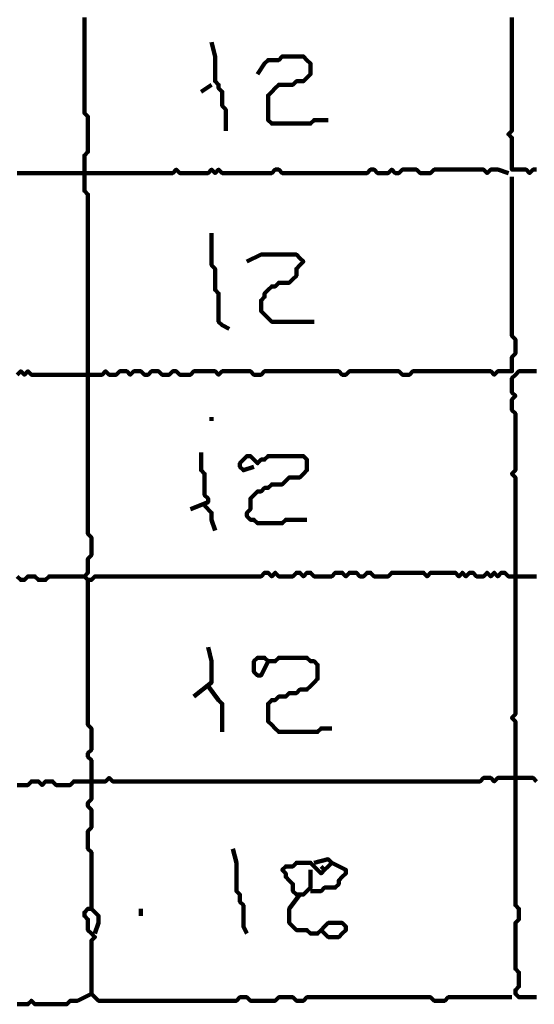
# Model space of a CAD drawing. Header units: metres. Extents: x 2413 to 4131, y 3282 to 4239.
# Tile 38 of 57: x 2945.35 to 2946.69, y 4212.7 to 4215.27. Entities that reach past the tile are written whole.
import ezdxf

# ---------------------------------------------------------------- set-up
doc = ezdxf.new("R2010")
doc.units = ezdxf.units.M
doc.layers.add('P', color=250, linetype='Continuous', lineweight=100)

msp = doc.modelspace()

# ---------------------------------------------------------------- linework, layer by layer
at = {"layer": 'P', "color": 0, "linetype": 'Continuous'}
for points in [[(2945.5188, 4215.2725), (2945.5188, 4215.2633), (2945.5188, 4215.2541), (2945.5188, 4215.2448), (2945.5188, 4215.2356), (2945.5188, 4215.2264), (2945.5188, 4215.2171), (2945.5188, 4215.2079), (2945.5188, 4215.1987), (2945.5188, 4215.1894), (2945.5188, 4215.1802), (2945.5188, 4215.171), (2945.5188, 4215.1617), (2945.5188, 4215.1525), (2945.5188, 4215.1433), (2945.5188, 4215.1341), (2945.5188, 4215.1248), (2945.5188, 4215.1156), (2945.5188, 4215.1064), (2945.5188, 4215.0971), (2945.5188, 4215.0879), (2945.5188, 4215.0787), (2945.5188, 4215.0694), (2945.5188, 4215.0602), (2945.5188, 4215.051), (2945.5188, 4215.0417), (2945.5188, 4215.0325), (2945.5188, 4215.0233), (2945.5281, 4215.0141), (2945.5281, 4215.0048), (2945.5281, 4214.9956), (2945.5281, 4214.9864), (2945.5281, 4214.9771), (2945.5281, 4214.9679), (2945.5281, 4214.9587), (2945.5281, 4214.9494), (2945.5281, 4214.9402), (2945.5281, 4214.931), (2945.5281, 4214.9217), (2945.5188, 4214.9125), (2945.5188, 4214.9033), (2945.5188, 4214.8941), (2945.5188, 4214.8848), (2945.5188, 4214.8756), (2945.5188, 4214.8664), (2945.5188, 4214.8571), (2945.5188, 4214.8479), (2945.5188, 4214.8387), (2945.5188, 4214.8294), (2945.5188, 4214.8202), (2945.5281, 4214.811), (2945.5281, 4214.8017), (2945.5281, 4214.7925), (2945.5281, 4214.7833), (2945.5281, 4214.7741), (2945.5281, 4214.7648), (2945.5281, 4214.7556), (2945.5281, 4214.7464), (2945.5281, 4214.7371), (2945.5281, 4214.7279), (2945.5281, 4214.7187), (2945.5281, 4214.7094), (2945.5281, 4214.7002), (2945.5281, 4214.691), (2945.5281, 4214.6817), (2945.5281, 4214.6725), (2945.5281, 4214.6633), (2945.5281, 4214.6541), (2945.5281, 4214.6448), (2945.5281, 4214.6356), (2945.5281, 4214.6264), (2945.5281, 4214.6171), (2945.5281, 4214.6079), (2945.5281, 4214.5987), (2945.5281, 4214.5894), (2945.5281, 4214.5802), (2945.5281, 4214.571), (2945.5281, 4214.5617), (2945.5281, 4214.5525), (2945.5281, 4214.5433), (2945.5281, 4214.5341), (2945.5281, 4214.5248), (2945.5281, 4214.5156), (2945.5281, 4214.5064), (2945.5281, 4214.4971), (2945.5281, 4214.4879), (2945.5281, 4214.4787), (2945.5281, 4214.4694), (2945.5281, 4214.4602), (2945.5281, 4214.451), (2945.5281, 4214.4417), (2945.5281, 4214.4325), (2945.5281, 4214.4233), (2945.5281, 4214.4141), (2945.5281, 4214.4048), (2945.5281, 4214.3956), (2945.5281, 4214.3864), (2945.5281, 4214.3771), (2945.5281, 4214.3679), (2945.5281, 4214.3587), (2945.5281, 4214.3494), (2945.5281, 4214.3402), (2945.5281, 4214.331), (2945.5281, 4214.3217), (2945.5281, 4214.3125), (2945.5281, 4214.3033), (2945.5281, 4214.2941), (2945.5281, 4214.2848), (2945.5281, 4214.2756), (2945.5281, 4214.2664), (2945.5281, 4214.2571), (2945.5281, 4214.2479), (2945.5281, 4214.2387), (2945.5281, 4214.2294), (2945.5281, 4214.2202), (2945.5281, 4214.211), (2945.5281, 4214.2017), (2945.5281, 4214.1925), (2945.5281, 4214.1833), (2945.5281, 4214.1741), (2945.5281, 4214.1648), (2945.5281, 4214.1556), (2945.5281, 4214.1464), (2945.5281, 4214.1371), (2945.5281, 4214.1279), (2945.5281, 4214.1187), (2945.5281, 4214.1094), (2945.5281, 4214.1002), (2945.5281, 4214.091), (2945.5281, 4214.0817), (2945.5281, 4214.0725), (2945.5281, 4214.0633), (2945.5281, 4214.0541), (2945.5281, 4214.0448), (2945.5281, 4214.0356), (2945.5281, 4214.0264), (2945.5281, 4214.0171), (2945.5281, 4214.0079), (2945.5281, 4213.9987), (2945.5281, 4213.9894), (2945.5281, 4213.9802), (2945.5281, 4213.971), (2945.5281, 4213.9617), (2945.5281, 4213.9525), (2945.5281, 4213.9433), (2945.5281, 4213.9341), (2945.5281, 4213.9248), (2945.5373, 4213.9156), (2945.5373, 4213.9064), (2945.5373, 4213.8971), (2945.5373, 4213.8879), (2945.5373, 4213.8787), (2945.5373, 4213.8694), (2945.5281, 4213.8602), (2945.5281, 4213.851), (2945.5281, 4213.8417), (2945.5281, 4213.8325), (2945.5281, 4213.8233), (2945.5188, 4213.8141), (2945.5281, 4213.8048), (2945.5373, 4213.8048), (2945.5465, 4213.8141), (2945.5558, 4213.8141), (2945.565, 4213.8141), (2945.5742, 4213.8141), (2945.5835, 4213.8141), (2945.5927, 4213.8141), (2945.6019, 4213.8141), (2945.6111, 4213.8141), (2945.6204, 4213.8141), (2945.6296, 4213.8141), (2945.6388, 4213.8141), (2945.6481, 4213.8141), (2945.6573, 4213.8141), (2945.6665, 4213.8141), (2945.6758, 4213.8141), (2945.685, 4213.8141), (2945.6942, 4213.8141), (2945.7035, 4213.8141), (2945.7127, 4213.8141), (2945.7219, 4213.8141), (2945.7311, 4213.8141), (2945.7404, 4213.8141), (2945.7496, 4213.8141), (2945.7588, 4213.8141), (2945.7681, 4213.8141), (2945.7773, 4213.8141), (2945.7865, 4213.8141), (2945.7958, 4213.8141), (2945.805, 4213.8141), (2945.8142, 4213.8141), (2945.8235, 4213.8141), (2945.8327, 4213.8141), (2945.8419, 4213.8141), (2945.8511, 4213.8141), (2945.8604, 4213.8141), (2945.8696, 4213.8141), (2945.8788, 4213.8141), (2945.8881, 4213.8141), (2945.8973, 4213.8141), (2945.9065, 4213.8141), (2945.9158, 4213.8141), (2945.925, 4213.8141), (2945.9342, 4213.8141), (2945.9435, 4213.8141), (2945.9527, 4213.8141), (2945.9619, 4213.8141), (2945.9711, 4213.8141), (2945.9804, 4213.8141), (2945.9896, 4213.8233), (2945.9988, 4213.8233), (2946.0081, 4213.8141), (2946.0173, 4213.8233), (2946.0265, 4213.8141), (2946.0358, 4213.8141), (2946.045, 4213.8141), (2946.0542, 4213.8141), (2946.0635, 4213.8141), (2946.0727, 4213.8233), (2946.0819, 4213.8233), (2946.0911, 4213.8141), (2946.1004, 4213.8233), (2946.1096, 4213.8233), (2946.1188, 4213.8141), (2946.1281, 4213.8141), (2946.1373, 4213.8141), (2946.1465, 4213.8141), (2946.1558, 4213.8141), (2946.165, 4213.8141), (2946.1742, 4213.8233), (2946.1835, 4213.8233), (2946.1927, 4213.8233), (2946.2019, 4213.8141), (2946.2111, 4213.8233), (2946.2204, 4213.8233), (2946.2296, 4213.8233), (2946.2388, 4213.8141), (2946.2481, 4213.8141), (2946.2573, 4213.8233), (2946.2665, 4213.8233), (2946.2758, 4213.8141), (2946.285, 4213.8141), (2946.2942, 4213.8141), (2946.3035, 4213.8141), (2946.3127, 4213.8141), (2946.3219, 4213.8233), (2946.3311, 4213.8233), (2946.3404, 4213.8233), (2946.3496, 4213.8233), (2946.3588, 4213.8233), (2946.3681, 4213.8233), (2946.3773, 4213.8233), (2946.3865, 4213.8233), (2946.3958, 4213.8233), (2946.405, 4213.8233), (2946.4142, 4213.8141), (2946.4235, 4213.8233), (2946.4327, 4213.8233), (2946.4419, 4213.8233), (2946.4511, 4213.8233), (2946.4604, 4213.8233), (2946.4696, 4213.8233), (2946.4788, 4213.8233), (2946.4881, 4213.8233), (2946.4973, 4213.8141), (2946.5065, 4213.8233), (2946.5158, 4213.8141), (2946.525, 4213.8233), (2946.5342, 4213.8233), (2946.5435, 4213.8141), (2946.5527, 4213.8141), (2946.5619, 4213.8141), (2946.5711, 4213.8233), (2946.5804, 4213.8141), (2946.5896, 4213.8233), (2946.5988, 4213.8141), (2946.6081, 4213.8233), (2946.6173, 4213.8233), (2946.6265, 4213.8141), (2946.6358, 4213.8141), (2946.645, 4213.8141), (2946.6542, 4213.8141), (2946.6635, 4213.8141), (2946.6727, 4213.8141), (2946.6819, 4213.8141), (2946.6911, 4213.8141), (2946.7004, 4213.8141)], [(2946.7004, 4214.8756), (2946.6911, 4214.8756), (2946.6819, 4214.8664), (2946.6727, 4214.8756), (2946.6635, 4214.8756), (2946.6542, 4214.8756), (2946.645, 4214.8756), (2946.6358, 4214.8756), (2946.6358, 4214.8848), (2946.6358, 4214.8941), (2946.6358, 4214.9033), (2946.6358, 4214.9125), (2946.6358, 4214.9217), (2946.6358, 4214.931), (2946.6358, 4214.9402), (2946.6358, 4214.9494), (2946.6358, 4214.9587), (2946.6265, 4214.9679), (2946.6358, 4214.9771), (2946.6358, 4214.9864), (2946.6358, 4214.9956), (2946.6358, 4215.0048), (2946.6358, 4215.0141), (2946.6358, 4215.0233), (2946.6358, 4215.0325), (2946.6358, 4215.0417), (2946.6358, 4215.051), (2946.6358, 4215.0602), (2946.6358, 4215.0694), (2946.6358, 4215.0787), (2946.6358, 4215.0879), (2946.6358, 4215.0971), (2946.6358, 4215.1064), (2946.6358, 4215.1156), (2946.6358, 4215.1248), (2946.6358, 4215.1341), (2946.6358, 4215.1433), (2946.6358, 4215.1525), (2946.6358, 4215.1617), (2946.6358, 4215.171), (2946.6358, 4215.1802), (2946.6358, 4215.1894), (2946.6358, 4215.1987), (2946.6358, 4215.2079), (2946.6358, 4215.2171), (2946.6358, 4215.2264), (2946.6358, 4215.2356), (2946.6358, 4215.2448), (2946.6358, 4215.2541), (2946.6358, 4215.2633), (2946.6358, 4215.2725)], [(2945.8511, 4215.2079), (2945.8604, 4215.171), (2945.8604, 4215.1617), (2945.8604, 4215.1525), (2945.8604, 4215.1433), (2945.8604, 4215.1341), (2945.8604, 4215.1248), (2945.8604, 4215.1156), (2945.8604, 4215.1064), (2945.8696, 4215.0971), (2945.8696, 4215.0879), (2945.8788, 4215.0787), (2945.8788, 4215.0694), (2945.8788, 4215.0602), (2945.8788, 4215.051), (2945.8788, 4215.0417), (2945.8881, 4215.0325), (2945.8881, 4215.0233), (2945.8881, 4215.0141), (2945.8881, 4215.0048), (2945.8881, 4214.9771)], [(2945.9711, 4215.1248), (2945.9896, 4215.1525), (2945.9988, 4215.1617), (2946.0081, 4215.1617), (2946.0173, 4215.1617), (2946.0265, 4215.1617), (2946.0358, 4215.171), (2946.045, 4215.171), (2946.0542, 4215.171), (2946.0635, 4215.171), (2946.0727, 4215.171), (2946.0819, 4215.171), (2946.0911, 4215.171), (2946.1004, 4215.1617), (2946.1096, 4215.1525), (2946.1096, 4215.1433), (2946.1096, 4215.1341), (2946.1096, 4215.1248), (2946.1004, 4215.1156), (2946.0911, 4215.1064), (2946.0819, 4215.1064), (2946.0727, 4215.1064), (2946.0635, 4215.0971), (2946.0542, 4215.0971), (2946.045, 4215.0971), (2946.0358, 4215.0971), (2946.0265, 4215.0971), (2946.0173, 4215.0879), (2946.0081, 4215.0787), (2945.9988, 4215.0694), (2945.9988, 4215.0602), (2945.9988, 4215.051), (2945.9988, 4215.0417), (2945.9988, 4215.0325), (2945.9988, 4215.0233), (2945.9988, 4215.0141), (2945.9988, 4215.0048), (2946.0081, 4214.9956), (2946.0173, 4214.9956), (2946.0265, 4214.9956), (2946.0358, 4214.9956), (2946.045, 4214.9956), (2946.0542, 4214.9956), (2946.0635, 4214.9956), (2946.0727, 4214.9956), (2946.0819, 4214.9956), (2946.0911, 4214.9956), (2946.1004, 4214.9956), (2946.1096, 4214.9956), (2946.1188, 4215.0048), (2946.1281, 4215.0048), (2946.1373, 4215.0048), (2946.1558, 4215.0048)], [(2945.8235, 4215.0787), (2945.8511, 4215.0971)], [(2945.3435, 4214.8664), (2945.3527, 4214.8664), (2945.3619, 4214.8664), (2945.3711, 4214.8664), (2945.3804, 4214.8664), (2945.3896, 4214.8664), (2945.3988, 4214.8664), (2945.4081, 4214.8664), (2945.4173, 4214.8664), (2945.4265, 4214.8664), (2945.4358, 4214.8664), (2945.445, 4214.8664), (2945.4542, 4214.8664), (2945.4635, 4214.8664), (2945.4727, 4214.8664), (2945.4819, 4214.8664), (2945.4911, 4214.8664), (2945.5004, 4214.8664), (2945.5096, 4214.8664), (2945.5188, 4214.8664), (2945.5281, 4214.8664), (2945.5373, 4214.8664), (2945.5465, 4214.8664), (2945.5558, 4214.8664), (2945.565, 4214.8664), (2945.5742, 4214.8664), (2945.5835, 4214.8664), (2945.5927, 4214.8664), (2945.6019, 4214.8664), (2945.6111, 4214.8664), (2945.6204, 4214.8664), (2945.6296, 4214.8664), (2945.6388, 4214.8664), (2945.6481, 4214.8664), (2945.6573, 4214.8664), (2945.6665, 4214.8664), (2945.6758, 4214.8664), (2945.685, 4214.8664), (2945.6942, 4214.8664), (2945.7035, 4214.8664), (2945.7127, 4214.8664), (2945.7219, 4214.8664), (2945.7311, 4214.8664), (2945.7404, 4214.8664), (2945.7496, 4214.8664), (2945.7588, 4214.8756), (2945.7681, 4214.8664), (2945.7773, 4214.8664), (2945.7865, 4214.8664), (2945.7958, 4214.8664), (2945.805, 4214.8664), (2945.8142, 4214.8664), (2945.8235, 4214.8664), (2945.8327, 4214.8664), (2945.8419, 4214.8664), (2945.8511, 4214.8756), (2945.8604, 4214.8664), (2945.8696, 4214.8756), (2945.8788, 4214.8664), (2945.8881, 4214.8664), (2945.8973, 4214.8664), (2945.9065, 4214.8664), (2945.9158, 4214.8664), (2945.925, 4214.8664), (2945.9342, 4214.8664), (2945.9435, 4214.8664), (2945.9527, 4214.8664), (2945.9619, 4214.8664), (2945.9711, 4214.8664), (2945.9804, 4214.8664), (2945.9896, 4214.8664), (2945.9988, 4214.8664), (2946.0081, 4214.8664), (2946.0173, 4214.8756), (2946.0265, 4214.8756), (2946.0358, 4214.8664), (2946.045, 4214.8664), (2946.0542, 4214.8664), (2946.0635, 4214.8664), (2946.0727, 4214.8664), (2946.0819, 4214.8664), (2946.0911, 4214.8664), (2946.1004, 4214.8664), (2946.1096, 4214.8664), (2946.1188, 4214.8664), (2946.1281, 4214.8664), (2946.1373, 4214.8664), (2946.1465, 4214.8664), (2946.1558, 4214.8664), (2946.165, 4214.8664), (2946.1742, 4214.8664), (2946.1835, 4214.8664), (2946.1927, 4214.8664), (2946.2019, 4214.8664), (2946.2111, 4214.8664), (2946.2204, 4214.8664), (2946.2296, 4214.8664), (2946.2388, 4214.8664), (2946.2481, 4214.8664), (2946.2573, 4214.8664), (2946.2665, 4214.8756), (2946.2758, 4214.8756), (2946.285, 4214.8664), (2946.2942, 4214.8664), (2946.3035, 4214.8664), (2946.3127, 4214.8664), (2946.3219, 4214.8756), (2946.3311, 4214.8664), (2946.3404, 4214.8664), (2946.3496, 4214.8756), (2946.3588, 4214.8756), (2946.3681, 4214.8756), (2946.3773, 4214.8756), (2946.3865, 4214.8756), (2946.3958, 4214.8664), (2946.405, 4214.8664), (2946.4142, 4214.8664), (2946.4235, 4214.8664), (2946.4327, 4214.8756), (2946.4419, 4214.8756), (2946.4511, 4214.8756), (2946.4604, 4214.8756), (2946.4696, 4214.8756), (2946.4788, 4214.8756), (2946.4881, 4214.8756), (2946.4973, 4214.8756), (2946.5065, 4214.8756), (2946.5158, 4214.8756), (2946.525, 4214.8756), (2946.5342, 4214.8756), (2946.5435, 4214.8756), (2946.5527, 4214.8756), (2946.5619, 4214.8756), (2946.5711, 4214.8664), (2946.5804, 4214.8756), (2946.5896, 4214.8756), (2946.5988, 4214.8756), (2946.6265, 4214.8664)], [(2946.6358, 4214.8571), (2946.6358, 4214.8202), (2946.6358, 4214.811), (2946.6358, 4214.8017), (2946.6358, 4214.7925), (2946.6358, 4214.7833), (2946.6358, 4214.7741), (2946.6358, 4214.7648), (2946.6358, 4214.7556), (2946.6358, 4214.7464), (2946.6358, 4214.7371), (2946.6358, 4214.7279), (2946.6358, 4214.7187), (2946.6358, 4214.7094), (2946.6358, 4214.7002), (2946.6358, 4214.691), (2946.6358, 4214.6817), (2946.6358, 4214.6725), (2946.6358, 4214.6633), (2946.6358, 4214.6541), (2946.6358, 4214.6448), (2946.6358, 4214.6356), (2946.6358, 4214.6264), (2946.6358, 4214.6171), (2946.6358, 4214.6079), (2946.6358, 4214.5987), (2946.6358, 4214.5894), (2946.6358, 4214.5802), (2946.6358, 4214.571), (2946.6358, 4214.5617), (2946.6358, 4214.5525), (2946.6358, 4214.5433), (2946.6358, 4214.5341), (2946.6358, 4214.5248), (2946.6358, 4214.5156), (2946.6358, 4214.5064), (2946.6358, 4214.4971), (2946.6358, 4214.4879), (2946.6358, 4214.4787), (2946.6358, 4214.4694), (2946.6358, 4214.4602), (2946.6358, 4214.451), (2946.6358, 4214.4417), (2946.645, 4214.4325), (2946.645, 4214.4233), (2946.645, 4214.4141), (2946.645, 4214.4048), (2946.645, 4214.3956), (2946.6358, 4214.3864), (2946.6358, 4214.3771), (2946.6358, 4214.3679), (2946.6358, 4214.3587), (2946.6358, 4214.3494), (2946.6265, 4214.3494), (2946.6173, 4214.3494), (2946.6081, 4214.3494), (2946.5988, 4214.3494), (2946.5896, 4214.3402), (2946.5804, 4214.3494), (2946.5711, 4214.3494), (2946.5619, 4214.3494), (2946.5527, 4214.3494), (2946.5435, 4214.3494), (2946.5342, 4214.3494), (2946.525, 4214.3494), (2946.5158, 4214.3494), (2946.5065, 4214.3494), (2946.4973, 4214.3494), (2946.4881, 4214.3494), (2946.4788, 4214.3494), (2946.4696, 4214.3494), (2946.4604, 4214.3494), (2946.4511, 4214.3494), (2946.4419, 4214.3494), (2946.4327, 4214.3494), (2946.4235, 4214.3494), (2946.4142, 4214.3494), (2946.405, 4214.3494), (2946.3958, 4214.3494), (2946.3865, 4214.3494), (2946.3773, 4214.3494), (2946.3681, 4214.3402), (2946.3588, 4214.3402), (2946.3496, 4214.3402), (2946.3404, 4214.3494), (2946.3311, 4214.3494), (2946.3219, 4214.3494), (2946.3127, 4214.3494), (2946.3035, 4214.3494), (2946.2942, 4214.3494), (2946.285, 4214.3494), (2946.2758, 4214.3494), (2946.2665, 4214.3494), (2946.2573, 4214.3494), (2946.2481, 4214.3494), (2946.2388, 4214.3494), (2946.2296, 4214.3494), (2946.2204, 4214.3494), (2946.2111, 4214.3494), (2946.2019, 4214.3402), (2946.1927, 4214.3402), (2946.1835, 4214.3494), (2946.1742, 4214.3494), (2946.165, 4214.3494), (2946.1558, 4214.3494), (2946.1465, 4214.3494), (2946.1373, 4214.3494), (2946.1281, 4214.3494), (2946.1188, 4214.3494), (2946.1096, 4214.3494), (2946.1004, 4214.3494), (2946.0911, 4214.3494), (2946.0819, 4214.3494), (2946.0727, 4214.3494), (2946.0635, 4214.3494), (2946.0542, 4214.3494), (2946.045, 4214.3494), (2946.0358, 4214.3494), (2946.0265, 4214.3494), (2946.0173, 4214.3494), (2946.0081, 4214.3494), (2945.9988, 4214.3494), (2945.9896, 4214.3494), (2945.9804, 4214.3402), (2945.9711, 4214.3402), (2945.9619, 4214.3402), (2945.9527, 4214.3494), (2945.9435, 4214.3494), (2945.9342, 4214.3494), (2945.925, 4214.3494), (2945.9158, 4214.3494), (2945.9065, 4214.3494), (2945.8973, 4214.3494), (2945.8881, 4214.3494), (2945.8788, 4214.3494), (2945.8696, 4214.3402), (2945.8604, 4214.3494), (2945.8511, 4214.3494), (2945.8419, 4214.3494), (2945.8327, 4214.3494), (2945.8235, 4214.3494), (2945.8142, 4214.3494), (2945.805, 4214.3494), (2945.7958, 4214.3402), (2945.7865, 4214.3402), (2945.7773, 4214.3402), (2945.7681, 4214.3402), (2945.7588, 4214.3494), (2945.7496, 4214.3494), (2945.7404, 4214.3402), (2945.7311, 4214.3402), (2945.7219, 4214.3402), (2945.7127, 4214.3494), (2945.7035, 4214.3494), (2945.6942, 4214.3494), (2945.685, 4214.3402), (2945.6758, 4214.3402), (2945.6665, 4214.3494), (2945.6573, 4214.3494), (2945.6481, 4214.3494), (2945.6388, 4214.3402), (2945.6296, 4214.3494), (2945.6204, 4214.3494), (2945.6111, 4214.3494), (2945.6019, 4214.3402), (2945.5927, 4214.3402), (2945.5835, 4214.3402), (2945.5742, 4214.3494), (2945.565, 4214.3402), (2945.5558, 4214.3402), (2945.5465, 4214.3402), (2945.5373, 4214.3402), (2945.5281, 4214.3402), (2945.5188, 4214.3402), (2945.5096, 4214.3402), (2945.5004, 4214.3402), (2945.4911, 4214.3402), (2945.4819, 4214.3402), (2945.4727, 4214.3402), (2945.4635, 4214.3402), (2945.4542, 4214.3402), (2945.445, 4214.3402), (2945.4358, 4214.3402), (2945.4265, 4214.3402), (2945.4173, 4214.3402), (2945.4081, 4214.3402), (2945.3988, 4214.3402), (2945.3896, 4214.3402), (2945.3804, 4214.3402), (2945.3711, 4214.3494), (2945.3619, 4214.3402), (2945.3527, 4214.3494), (2945.3435, 4214.3402)], [(2945.8511, 4214.7094), (2945.8511, 4214.6725), (2945.8511, 4214.6633), (2945.8511, 4214.6541), (2945.8511, 4214.6448), (2945.8511, 4214.6356), (2945.8511, 4214.6264), (2945.8604, 4214.6171), (2945.8604, 4214.6079), (2945.8604, 4214.5987), (2945.8604, 4214.5894), (2945.8604, 4214.5802), (2945.8604, 4214.571), (2945.8604, 4214.5617), (2945.8696, 4214.5525), (2945.8696, 4214.5433), (2945.8696, 4214.5341), (2945.8696, 4214.5248), (2945.8696, 4214.5156), (2945.8696, 4214.5064), (2945.8696, 4214.4971), (2945.8696, 4214.4879), (2945.8696, 4214.4787), (2945.8788, 4214.4694), (2945.8973, 4214.4602)], [(2945.9435, 4214.6356), (2945.9804, 4214.6541), (2945.9896, 4214.6541), (2945.9988, 4214.6541), (2946.0081, 4214.6541), (2946.0173, 4214.6541), (2946.0265, 4214.6541), (2946.0358, 4214.6541), (2946.045, 4214.6541), (2946.0542, 4214.6541), (2946.0635, 4214.6541), (2946.0727, 4214.6541), (2946.0819, 4214.6448), (2946.0911, 4214.6356), (2946.0819, 4214.6264), (2946.0727, 4214.6171), (2946.0727, 4214.6079), (2946.0727, 4214.5987), (2946.0635, 4214.5894), (2946.0542, 4214.5802), (2946.045, 4214.5802), (2946.0358, 4214.5802), (2946.0265, 4214.5802), (2946.0173, 4214.571), (2946.0081, 4214.571), (2945.9988, 4214.5617), (2945.9896, 4214.5525), (2945.9896, 4214.5433), (2945.9804, 4214.5341), (2945.9804, 4214.5248), (2945.9804, 4214.5156), (2945.9804, 4214.5064), (2945.9896, 4214.4971), (2945.9988, 4214.4879), (2946.0081, 4214.4787), (2946.0173, 4214.4787), (2946.0265, 4214.4787), (2946.0358, 4214.4787), (2946.045, 4214.4787), (2946.0542, 4214.4787), (2946.0635, 4214.4787), (2946.0727, 4214.4787), (2946.0819, 4214.4787), (2946.0911, 4214.4787), (2946.1188, 4214.4787)], [(2946.7004, 4214.3494), (2946.6911, 4214.3494), (2946.6819, 4214.3494), (2946.6727, 4214.3494), (2946.6635, 4214.3494), (2946.6542, 4214.3494), (2946.645, 4214.3402), (2946.6358, 4214.331), (2946.6358, 4214.3217), (2946.6358, 4214.3125), (2946.6358, 4214.3033), (2946.6358, 4214.2941), (2946.645, 4214.2848), (2946.6358, 4214.2756), (2946.6358, 4214.2664), (2946.6358, 4214.2571), (2946.6358, 4214.2479), (2946.645, 4214.2387), (2946.645, 4214.2294), (2946.645, 4214.2202), (2946.645, 4214.211), (2946.645, 4214.2017), (2946.645, 4214.1925), (2946.645, 4214.1833), (2946.645, 4214.1741), (2946.645, 4214.1648), (2946.645, 4214.1556), (2946.645, 4214.1464), (2946.645, 4214.1371), (2946.645, 4214.1279), (2946.645, 4214.1187), (2946.645, 4214.1094), (2946.645, 4214.1002), (2946.645, 4214.091), (2946.6358, 4214.0817), (2946.645, 4214.0725), (2946.645, 4214.0633), (2946.645, 4214.0541), (2946.645, 4214.0448), (2946.645, 4214.0356), (2946.645, 4214.0264), (2946.645, 4214.0171), (2946.645, 4214.0079), (2946.645, 4213.9987), (2946.645, 4213.9894), (2946.645, 4213.9802), (2946.645, 4213.971), (2946.645, 4213.9617), (2946.645, 4213.9525), (2946.645, 4213.9433), (2946.645, 4213.9341), (2946.645, 4213.9248), (2946.645, 4213.9156), (2946.645, 4213.9064), (2946.645, 4213.8971), (2946.645, 4213.8879), (2946.645, 4213.8787), (2946.645, 4213.8694), (2946.645, 4213.8602), (2946.645, 4213.851), (2946.645, 4213.8417), (2946.645, 4213.8325), (2946.645, 4213.8233), (2946.645, 4213.8141), (2946.645, 4213.8048), (2946.645, 4213.7956), (2946.645, 4213.7864), (2946.645, 4213.7771), (2946.645, 4213.7679), (2946.645, 4213.7587), (2946.645, 4213.7494), (2946.645, 4213.7402), (2946.645, 4213.731), (2946.645, 4213.7217), (2946.645, 4213.7125), (2946.645, 4213.7033), (2946.645, 4213.6941), (2946.645, 4213.6848), (2946.645, 4213.6756), (2946.645, 4213.6664), (2946.645, 4213.6571), (2946.645, 4213.6479), (2946.645, 4213.6387), (2946.645, 4213.6294), (2946.645, 4213.6202), (2946.645, 4213.611), (2946.645, 4213.6017), (2946.645, 4213.5925), (2946.645, 4213.5833), (2946.645, 4213.5741), (2946.645, 4213.5648), (2946.645, 4213.5556), (2946.645, 4213.5464), (2946.645, 4213.5371), (2946.645, 4213.5279), (2946.645, 4213.5187), (2946.645, 4213.5094), (2946.645, 4213.5002), (2946.645, 4213.491), (2946.645, 4213.4817), (2946.645, 4213.4725), (2946.645, 4213.4633), (2946.645, 4213.4541), (2946.6358, 4213.4448), (2946.645, 4213.4356), (2946.645, 4213.4264), (2946.645, 4213.4171), (2946.645, 4213.4079), (2946.645, 4213.3987), (2946.645, 4213.3894), (2946.645, 4213.3802), (2946.645, 4213.371), (2946.645, 4213.3617), (2946.645, 4213.3525), (2946.645, 4213.3433), (2946.645, 4213.3341), (2946.645, 4213.3248), (2946.645, 4213.3156), (2946.645, 4213.3064), (2946.645, 4213.2971), (2946.645, 4213.2879), (2946.645, 4213.2787), (2946.645, 4213.2694), (2946.645, 4213.2602), (2946.645, 4213.251), (2946.645, 4213.2417), (2946.645, 4213.2325), (2946.645, 4213.2233), (2946.645, 4213.2141), (2946.645, 4213.2048), (2946.645, 4213.1956), (2946.645, 4213.1864), (2946.645, 4213.1771), (2946.645, 4213.1679), (2946.645, 4213.1587), (2946.645, 4213.1494), (2946.645, 4213.1402), (2946.645, 4213.131), (2946.645, 4213.1217), (2946.645, 4213.1125), (2946.645, 4213.1033), (2946.645, 4213.0941), (2946.645, 4213.0848), (2946.645, 4213.0756), (2946.645, 4213.0664), (2946.645, 4213.0571), (2946.645, 4213.0479), (2946.645, 4213.0387), (2946.645, 4213.0294), (2946.645, 4213.0202), (2946.645, 4213.011), (2946.645, 4213.0017), (2946.645, 4212.9925), (2946.645, 4212.9833), (2946.645, 4212.9741), (2946.645, 4212.9648), (2946.645, 4212.9556), (2946.6542, 4212.9464), (2946.6542, 4212.9371), (2946.6542, 4212.9279), (2946.6542, 4212.9187), (2946.645, 4212.9094), (2946.645, 4212.9002), (2946.645, 4212.891), (2946.645, 4212.8817), (2946.645, 4212.8725), (2946.645, 4212.8633), (2946.645, 4212.8541), (2946.645, 4212.8448), (2946.645, 4212.8356), (2946.645, 4212.8264), (2946.645, 4212.8171), (2946.645, 4212.8079), (2946.645, 4212.7987), (2946.645, 4212.7894), (2946.6542, 4212.7802), (2946.6542, 4212.771), (2946.6542, 4212.7617), (2946.6542, 4212.7525), (2946.6542, 4212.7433), (2946.645, 4212.7341), (2946.645, 4212.7248), (2946.6542, 4212.7156), (2946.6635, 4212.7156), (2946.6727, 4212.7156), (2946.6819, 4212.7156), (2946.6911, 4212.7156), (2946.7004, 4212.7156)], [(2945.8511, 4214.2294), (2945.8511, 4214.2202)], [(2945.8235, 4214.1371), (2945.8235, 4214.1002), (2945.8235, 4214.091), (2945.8327, 4214.0817), (2945.8327, 4214.0725), (2945.8327, 4214.0633), (2945.8327, 4214.0541), (2945.8327, 4214.0448), (2945.8327, 4214.0356), (2945.8327, 4214.0264), (2945.8419, 4214.0171), (2945.8419, 4214.0079), (2945.7958, 4213.9894)], [(2945.9619, 4214.1002), (2945.9342, 4214.091), (2945.925, 4214.1002), (2945.925, 4214.1094), (2945.9342, 4214.1187), (2945.9435, 4214.1279), (2945.9527, 4214.1279), (2945.9619, 4214.1187), (2945.9711, 4214.1094), (2945.9804, 4214.1187), (2945.9896, 4214.1187), (2945.9988, 4214.1279), (2946.0081, 4214.1279), (2946.0173, 4214.1279), (2946.0265, 4214.1279), (2946.0358, 4214.1279), (2946.045, 4214.1279), (2946.0542, 4214.1279), (2946.0635, 4214.1279), (2946.0727, 4214.1279), (2946.0819, 4214.1279), (2946.0911, 4214.1279), (2946.1004, 4214.1187), (2946.1004, 4214.1094), (2946.1004, 4214.1002), (2946.1004, 4214.091), (2946.0911, 4214.0817), (2946.0819, 4214.0725), (2946.0727, 4214.0725), (2946.0635, 4214.0725), (2946.0542, 4214.0725), (2946.045, 4214.0633), (2946.0358, 4214.0541), (2946.0265, 4214.0541), (2946.0173, 4214.0541), (2946.0081, 4214.0541), (2945.9988, 4214.0448), (2945.9896, 4214.0448), (2945.9804, 4214.0356), (2945.9711, 4214.0356), (2945.9619, 4214.0264), (2945.9527, 4214.0171), (2945.9527, 4214.0079), (2945.9527, 4213.9987), (2945.9527, 4213.9894), (2945.9435, 4213.9802), (2945.9435, 4213.971), (2945.9527, 4213.9617), (2945.9619, 4213.9617), (2945.9711, 4213.9525), (2945.9804, 4213.9525), (2945.9896, 4213.9525), (2945.9988, 4213.9525), (2946.0081, 4213.9525), (2946.0173, 4213.9525), (2946.0265, 4213.9525), (2946.0358, 4213.9525), (2946.045, 4213.9617), (2946.0542, 4213.9617), (2946.0635, 4213.9617), (2946.1004, 4213.9617)], [(2945.8327, 4213.9987), (2945.8511, 4213.9802), (2945.8511, 4213.971), (2945.8511, 4213.9617), (2945.8604, 4213.9341)], [(2945.3435, 4213.8141), (2945.3527, 4213.8048), (2945.3619, 4213.8048), (2945.3711, 4213.8141), (2945.3804, 4213.8141), (2945.3896, 4213.8141), (2945.3988, 4213.8048), (2945.4081, 4213.8048), (2945.4173, 4213.8048), (2945.4265, 4213.8141), (2945.4358, 4213.8141), (2945.445, 4213.8141), (2945.4542, 4213.8141), (2945.4635, 4213.8141), (2945.4727, 4213.8141), (2945.4819, 4213.8141), (2945.4911, 4213.8141), (2945.5004, 4213.8141), (2945.5188, 4213.8141)], [(2945.5281, 4213.8048), (2945.5281, 4213.7679), (2945.5281, 4213.7587), (2945.5281, 4213.7494), (2945.5281, 4213.7402), (2945.5281, 4213.731), (2945.5281, 4213.7217), (2945.5281, 4213.7125), (2945.5281, 4213.7033), (2945.5281, 4213.6941), (2945.5281, 4213.6848), (2945.5281, 4213.6756), (2945.5281, 4213.6664), (2945.5281, 4213.6571), (2945.5281, 4213.6479), (2945.5281, 4213.6387), (2945.5281, 4213.6294), (2945.5281, 4213.6202), (2945.5281, 4213.611), (2945.5281, 4213.6017), (2945.5281, 4213.5925), (2945.5281, 4213.5833), (2945.5281, 4213.5741), (2945.5281, 4213.5648), (2945.5281, 4213.5556), (2945.5281, 4213.5464), (2945.5281, 4213.5371), (2945.5281, 4213.5279), (2945.5281, 4213.5187), (2945.5281, 4213.5094), (2945.5281, 4213.5002), (2945.5281, 4213.491), (2945.5281, 4213.4817), (2945.5281, 4213.4725), (2945.5281, 4213.4633), (2945.5281, 4213.4541), (2945.5281, 4213.4448), (2945.5281, 4213.4356), (2945.5281, 4213.4264), (2945.5373, 4213.4171), (2945.5373, 4213.4079), (2945.5373, 4213.3987), (2945.5373, 4213.3894), (2945.5373, 4213.3802), (2945.5373, 4213.371), (2945.5373, 4213.3617), (2945.5281, 4213.3525), (2945.5281, 4213.3433), (2945.5373, 4213.3341), (2945.5373, 4213.3248), (2945.5373, 4213.3156), (2945.5373, 4213.3064), (2945.5373, 4213.2971), (2945.5373, 4213.2879), (2945.5373, 4213.2787), (2945.5373, 4213.2694), (2945.5373, 4213.2602), (2945.5373, 4213.251), (2945.5373, 4213.2417), (2945.5373, 4213.2325), (2945.5281, 4213.2233), (2945.5281, 4213.2141), (2945.5373, 4213.2048), (2945.5373, 4213.1956), (2945.5373, 4213.1864), (2945.5373, 4213.1771), (2945.5373, 4213.1679), (2945.5373, 4213.1587), (2945.5281, 4213.1494), (2945.5281, 4213.1402), (2945.5281, 4213.131), (2945.5281, 4213.1217), (2945.5281, 4213.1125), (2945.5281, 4213.1033), (2945.5373, 4213.0941), (2945.5373, 4213.0848), (2945.5373, 4213.0756), (2945.5373, 4213.0664), (2945.5373, 4213.0571), (2945.5373, 4213.0479), (2945.5373, 4213.0387), (2945.5373, 4213.0294), (2945.5373, 4213.0202), (2945.5373, 4213.011), (2945.5373, 4213.0017), (2945.5373, 4212.9925), (2945.5373, 4212.9833), (2945.5373, 4212.9741), (2945.5373, 4212.9648), (2945.5373, 4212.9556), (2945.5373, 4212.9464), (2945.5281, 4212.9464), (2945.5188, 4212.9371), (2945.5188, 4212.9279), (2945.5281, 4212.9187), (2945.5281, 4212.9094), (2945.5281, 4212.9002), (2945.5281, 4212.891), (2945.5373, 4212.8817), (2945.5465, 4212.8725), (2945.5373, 4212.8633), (2945.5373, 4212.8541), (2945.5373, 4212.8448), (2945.5373, 4212.8356), (2945.5373, 4212.8264), (2945.5373, 4212.8171), (2945.5373, 4212.8079), (2945.5373, 4212.7987), (2945.5373, 4212.7894), (2945.5373, 4212.7802), (2945.5373, 4212.771), (2945.5373, 4212.7617), (2945.5373, 4212.7525), (2945.5373, 4212.7433), (2945.5373, 4212.7341), (2945.5373, 4212.7248), (2945.5465, 4212.7156), (2945.5558, 4212.7064), (2945.565, 4212.7064), (2945.5742, 4212.7064), (2945.5835, 4212.7064), (2945.5927, 4212.7064), (2945.6019, 4212.7064), (2945.6111, 4212.7064), (2945.6204, 4212.7064), (2945.6296, 4212.7064), (2945.6388, 4212.7064), (2945.6481, 4212.7064), (2945.6573, 4212.7064), (2945.6665, 4212.7064), (2945.6758, 4212.7064), (2945.685, 4212.7064), (2945.6942, 4212.7064), (2945.7035, 4212.7064), (2945.7127, 4212.7064), (2945.7219, 4212.7064), (2945.7311, 4212.7064), (2945.7404, 4212.7064), (2945.7496, 4212.7064), (2945.7588, 4212.7064), (2945.7681, 4212.7064), (2945.7773, 4212.7064), (2945.7865, 4212.7064), (2945.7958, 4212.7064), (2945.805, 4212.7064), (2945.8142, 4212.7064), (2945.8235, 4212.7064), (2945.8327, 4212.7064), (2945.8419, 4212.7064), (2945.8511, 4212.7064), (2945.8604, 4212.7064), (2945.8696, 4212.7064), (2945.8788, 4212.7064), (2945.8881, 4212.7064), (2945.8973, 4212.7064), (2945.9065, 4212.7064), (2945.9158, 4212.7064), (2945.925, 4212.7156), (2945.9342, 4212.7156), (2945.9435, 4212.7156), (2945.9527, 4212.7064), (2945.9619, 4212.7064), (2945.9711, 4212.7064), (2945.9804, 4212.7064), (2945.9896, 4212.7064), (2945.9988, 4212.7064), (2946.0081, 4212.7064), (2946.0173, 4212.7064), (2946.0265, 4212.7156), (2946.0358, 4212.7156), (2946.045, 4212.7156), (2946.0542, 4212.7156), (2946.0635, 4212.7156), (2946.0727, 4212.7064), (2946.0819, 4212.7064), (2946.0911, 4212.7064), (2946.1004, 4212.7156), (2946.1096, 4212.7156), (2946.1188, 4212.7156), (2946.1281, 4212.7156), (2946.1373, 4212.7156), (2946.1465, 4212.7156), (2946.1558, 4212.7156), (2946.165, 4212.7156), (2946.1742, 4212.7156), (2946.1835, 4212.7156), (2946.1927, 4212.7156), (2946.2019, 4212.7156), (2946.2111, 4212.7156), (2946.2204, 4212.7156), (2946.2296, 4212.7156), (2946.2388, 4212.7156), (2946.2481, 4212.7156), (2946.2573, 4212.7156), (2946.2665, 4212.7156), (2946.2758, 4212.7156), (2946.285, 4212.7156), (2946.2942, 4212.7156), (2946.3035, 4212.7156), (2946.3127, 4212.7156), (2946.3219, 4212.7156), (2946.3311, 4212.7156), (2946.3404, 4212.7156), (2946.3496, 4212.7156), (2946.3588, 4212.7156), (2946.3681, 4212.7156), (2946.3773, 4212.7156), (2946.3865, 4212.7156), (2946.3958, 4212.7156), (2946.405, 4212.7156), (2946.4142, 4212.7156), (2946.4235, 4212.7156), (2946.4327, 4212.7064), (2946.4419, 4212.7064), (2946.4511, 4212.7064), (2946.4604, 4212.7064), (2946.4696, 4212.7156), (2946.4788, 4212.7156), (2946.4881, 4212.7156), (2946.4973, 4212.7156), (2946.5065, 4212.7156), (2946.5158, 4212.7156), (2946.525, 4212.7156), (2946.5342, 4212.7156), (2946.5435, 4212.7156), (2946.5527, 4212.7156), (2946.5619, 4212.7156), (2946.5711, 4212.7156), (2946.5804, 4212.7156), (2946.5896, 4212.7156), (2946.5988, 4212.7156), (2946.6081, 4212.7156), (2946.6358, 4212.7156)], [(2945.8419, 4213.6294), (2945.8511, 4213.5925), (2945.8511, 4213.5833), (2945.8511, 4213.5741), (2945.8511, 4213.5648), (2945.8511, 4213.5556), (2945.8511, 4213.5464), (2945.8511, 4213.5371), (2945.805, 4213.5002)], [(2945.9988, 4213.5925), (2945.9804, 4213.5556), (2945.9711, 4213.5556), (2945.9619, 4213.5648), (2945.9619, 4213.5741), (2945.9619, 4213.5833), (2945.9619, 4213.5925), (2945.9711, 4213.6017), (2945.9804, 4213.6017), (2945.9896, 4213.6017), (2945.9988, 4213.5925), (2946.0081, 4213.5925), (2946.0173, 4213.5925), (2946.0265, 4213.6017), (2946.0358, 4213.6017), (2946.045, 4213.6017), (2946.0542, 4213.6017), (2946.0635, 4213.6017), (2946.0727, 4213.6017), (2946.0819, 4213.6017), (2946.0911, 4213.6017), (2946.1004, 4213.6017), (2946.1096, 4213.5925), (2946.1188, 4213.5925), (2946.1281, 4213.5833), (2946.1281, 4213.5741), (2946.1281, 4213.5648), (2946.1281, 4213.5556), (2946.1281, 4213.5464), (2946.1188, 4213.5371), (2946.1096, 4213.5279), (2946.1004, 4213.5187), (2946.0911, 4213.5187), (2946.0819, 4213.5187), (2946.0727, 4213.5094), (2946.0635, 4213.5094), (2946.0542, 4213.5094), (2946.045, 4213.5002), (2946.0358, 4213.5002), (2946.0265, 4213.5002), (2946.0173, 4213.491), (2946.0081, 4213.491), (2945.9988, 4213.4817), (2945.9988, 4213.4725), (2945.9988, 4213.4633), (2945.9988, 4213.4541), (2945.9988, 4213.4448), (2945.9988, 4213.4356), (2946.0081, 4213.4264), (2946.0173, 4213.4171), (2946.0265, 4213.4079), (2946.0358, 4213.4079), (2946.045, 4213.4079), (2946.0542, 4213.4079), (2946.0635, 4213.4079), (2946.0727, 4213.4079), (2946.0819, 4213.4079), (2946.0911, 4213.4079), (2946.1004, 4213.4079), (2946.1096, 4213.4079), (2946.1188, 4213.4079), (2946.1281, 4213.4079), (2946.1373, 4213.4171), (2946.1465, 4213.4171), (2946.165, 4213.4171)], [(2945.8419, 4213.5279), (2945.8696, 4213.491), (2945.8788, 4213.4817), (2945.8788, 4213.4725), (2945.8788, 4213.4633), (2945.8788, 4213.4541), (2945.8788, 4213.4448), (2945.8788, 4213.4356), (2945.8788, 4213.4079)], [(2945.3435, 4213.2694), (2945.3527, 4213.2694), (2945.3619, 4213.2694), (2945.3711, 4213.2694), (2945.3804, 4213.2787), (2945.3896, 4213.2787), (2945.3988, 4213.2787), (2945.4081, 4213.2694), (2945.4173, 4213.2787), (2945.4265, 4213.2787), (2945.4358, 4213.2787), (2945.445, 4213.2694), (2945.4542, 4213.2694), (2945.4635, 4213.2694), (2945.4727, 4213.2694), (2945.4819, 4213.2694), (2945.4911, 4213.2787), (2945.5004, 4213.2787), (2945.5096, 4213.2787), (2945.5188, 4213.2787), (2945.5281, 4213.2787), (2945.5373, 4213.2787), (2945.5465, 4213.2787), (2945.5558, 4213.2787), (2945.565, 4213.2787), (2945.5742, 4213.2787), (2945.5835, 4213.2879), (2945.5927, 4213.2787), (2945.6019, 4213.2787), (2945.6111, 4213.2787), (2945.6204, 4213.2787), (2945.6296, 4213.2787), (2945.6388, 4213.2787), (2945.6481, 4213.2787), (2945.6573, 4213.2787), (2945.6665, 4213.2787), (2945.6758, 4213.2787), (2945.685, 4213.2787), (2945.6942, 4213.2787), (2945.7035, 4213.2787), (2945.7127, 4213.2787), (2945.7219, 4213.2787), (2945.7311, 4213.2787), (2945.7404, 4213.2787), (2945.7496, 4213.2787), (2945.7588, 4213.2787), (2945.7681, 4213.2787), (2945.7773, 4213.2787), (2945.7865, 4213.2787), (2945.7958, 4213.2787), (2945.805, 4213.2787), (2945.8142, 4213.2787), (2945.8235, 4213.2787), (2945.8327, 4213.2787), (2945.8419, 4213.2787), (2945.8511, 4213.2787), (2945.8604, 4213.2787), (2945.8696, 4213.2787), (2945.8788, 4213.2787), (2945.8881, 4213.2787), (2945.8973, 4213.2787), (2945.9065, 4213.2787), (2945.9158, 4213.2787), (2945.925, 4213.2787), (2945.9342, 4213.2787), (2945.9435, 4213.2787), (2945.9527, 4213.2787), (2945.9619, 4213.2787), (2945.9711, 4213.2787), (2945.9804, 4213.2787), (2945.9896, 4213.2787), (2945.9988, 4213.2787), (2946.0081, 4213.2787), (2946.0173, 4213.2787), (2946.0265, 4213.2787), (2946.0358, 4213.2787), (2946.045, 4213.2787), (2946.0542, 4213.2787), (2946.0635, 4213.2787), (2946.0727, 4213.2787), (2946.0819, 4213.2787), (2946.0911, 4213.2787), (2946.1004, 4213.2787), (2946.1096, 4213.2787), (2946.1188, 4213.2787), (2946.1281, 4213.2787), (2946.1373, 4213.2787), (2946.1465, 4213.2787), (2946.1558, 4213.2787), (2946.165, 4213.2787), (2946.1742, 4213.2787), (2946.1835, 4213.2787), (2946.1927, 4213.2787), (2946.2019, 4213.2787), (2946.2111, 4213.2787), (2946.2204, 4213.2787), (2946.2296, 4213.2787), (2946.2388, 4213.2787), (2946.2481, 4213.2787), (2946.2573, 4213.2787), (2946.2665, 4213.2787), (2946.2758, 4213.2787), (2946.285, 4213.2787), (2946.2942, 4213.2787), (2946.3035, 4213.2787), (2946.3127, 4213.2787), (2946.3219, 4213.2787), (2946.3311, 4213.2787), (2946.3404, 4213.2787), (2946.3496, 4213.2787), (2946.3588, 4213.2787), (2946.3681, 4213.2787), (2946.3773, 4213.2787), (2946.3865, 4213.2787), (2946.3958, 4213.2787), (2946.405, 4213.2787), (2946.4142, 4213.2787), (2946.4235, 4213.2787), (2946.4327, 4213.2787), (2946.4419, 4213.2787), (2946.4511, 4213.2787), (2946.4604, 4213.2787), (2946.4696, 4213.2787), (2946.4788, 4213.2787), (2946.4881, 4213.2787), (2946.4973, 4213.2787), (2946.5065, 4213.2787), (2946.5158, 4213.2787), (2946.525, 4213.2787), (2946.5342, 4213.2787), (2946.5435, 4213.2787), (2946.5527, 4213.2787), (2946.5619, 4213.2879), (2946.5711, 4213.2879), (2946.5804, 4213.2879), (2946.5896, 4213.2787), (2946.5988, 4213.2879), (2946.6081, 4213.2879), (2946.6173, 4213.2879), (2946.6265, 4213.2879), (2946.6358, 4213.2879), (2946.645, 4213.2879), (2946.6542, 4213.2879), (2946.6635, 4213.2879), (2946.6727, 4213.2879), (2946.6819, 4213.2879), (2946.6911, 4213.2879), (2946.7004, 4213.2787)], [(2945.9065, 4213.1033), (2945.9158, 4213.0664), (2945.9158, 4213.0571), (2945.9158, 4213.0479), (2945.9158, 4213.0387), (2945.9158, 4213.0294), (2945.9158, 4213.0202), (2945.9158, 4213.011), (2945.9158, 4213.0017), (2945.9158, 4212.9925), (2945.925, 4212.9833), (2945.925, 4212.9741), (2945.925, 4212.9648), (2945.9342, 4212.9556), (2945.9342, 4212.9464), (2945.9342, 4212.9371), (2945.9342, 4212.9279), (2945.9342, 4212.9187), (2945.9342, 4212.9094), (2945.9342, 4212.9002), (2945.9435, 4212.8817)], [(2946.1188, 4213.0664), (2946.1558, 4213.0756), (2946.165, 4213.0664), (2946.1558, 4213.0571), (2946.1465, 4213.0479), (2946.1373, 4213.0387), (2946.1281, 4213.0479), (2946.1188, 4213.0571), (2946.1096, 4213.0664), (2946.1004, 4213.0664), (2946.0911, 4213.0664), (2946.0819, 4213.0664), (2946.0727, 4213.0664), (2946.0635, 4213.0571), (2946.0542, 4213.0571), (2946.045, 4213.0571), (2946.0358, 4213.0479), (2946.045, 4213.0387), (2946.045, 4213.0294), (2946.0542, 4213.0202), (2946.0635, 4213.011), (2946.0635, 4213.0017), (2946.0635, 4212.9925), (2946.0727, 4212.9833), (2946.0819, 4212.9833), (2946.0911, 4212.9833), (2946.1004, 4212.9925), (2946.1096, 4213.0017), (2946.1096, 4213.0479)], [(2946.165, 4213.0664), (2946.2019, 4213.0479), (2946.2019, 4213.0387), (2946.1927, 4213.0294), (2946.1835, 4213.0202), (2946.1835, 4213.011), (2946.1742, 4213.0017), (2946.165, 4213.0017), (2946.1558, 4213.0017), (2946.1465, 4213.0017), (2946.1373, 4212.9925), (2946.1281, 4212.9925), (2946.1096, 4212.9925)], [(2946.1373, 4213.0571), (2946.1465, 4213.0479)], [(2946.0819, 4212.9833), (2946.0542, 4212.9464), (2946.0542, 4212.9371), (2946.0542, 4212.9279), (2946.0542, 4212.9187), (2946.0542, 4212.9094), (2946.0635, 4212.9002), (2946.0727, 4212.891), (2946.0819, 4212.891), (2946.0911, 4212.891), (2946.1004, 4212.891), (2946.1096, 4212.8817), (2946.1188, 4212.8817), (2946.1281, 4212.8817), (2946.1373, 4212.891), (2946.1465, 4212.9002), (2946.1558, 4212.9094), (2946.165, 4212.9094), (2946.1742, 4212.9094), (2946.1835, 4212.9094), (2946.1927, 4212.9094), (2946.2019, 4212.9002), (2946.2019, 4212.891), (2946.1927, 4212.8817), (2946.1835, 4212.8725), (2946.1742, 4212.8725), (2946.165, 4212.8725), (2946.1558, 4212.8725), (2946.1373, 4212.891)], [(2945.5373, 4212.9464), (2945.5558, 4212.9279), (2945.5558, 4212.9187), (2945.5558, 4212.9094), (2945.5465, 4212.8817)], [(2945.6665, 4212.9464), (2945.6665, 4212.9279)], [(2945.5373, 4212.7248), (2945.5004, 4212.7064), (2945.4911, 4212.7064), (2945.4819, 4212.7064), (2945.4727, 4212.6971), (2945.4635, 4212.6971), (2945.4542, 4212.6971), (2945.445, 4212.6971), (2945.4358, 4212.6971), (2945.4265, 4212.6971), (2945.4173, 4212.6971), (2945.4081, 4212.6971), (2945.3988, 4212.6971), (2945.3896, 4212.6971), (2945.3804, 4212.7064), (2945.3711, 4212.6971), (2945.3619, 4212.6971), (2945.3527, 4212.6971), (2945.3435, 4212.6971)]]:
    msp.add_lwpolyline(points, dxfattribs=at)

doc.saveas('drawing.dxf')
